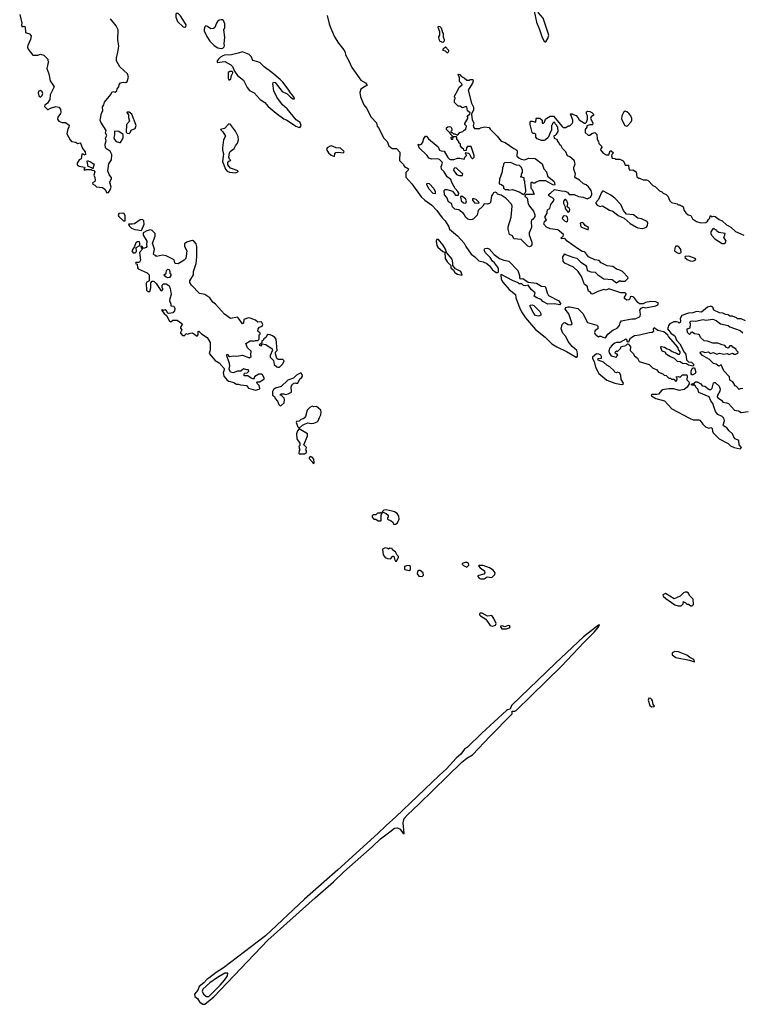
# Model space of a CAD drawing. Extents: x 2604950 to 2749250, y 940531 to 1028284.
# Tile 1 of 220: x 2606233 to 2614628, y 972062 to 983525. Entities that reach past the tile are written whole.
import ezdxf

# ---------------------------------------------------------------- set-up
doc = ezdxf.new("R2010")
doc.units = 0

msp = doc.modelspace()

# ---------------------------------------------------------------- linework, layer by layer
at = {"layer": '0CON05XD'}
for points in [[(2612345, 983267), (2612355, 983269), (2612377, 983305), (2612387, 983345), (2612321, 983541), (2612267, 983606), (2612247, 983675), (2612231, 983705), (2612195, 983736), (2612170, 983745), (2612156, 983744), (2612150, 983735), (2612153, 983725), (2612218, 983625), (2612246, 983495), (2612282, 983412), (2612308, 983328), (2612335, 983273), (2612345, 983267)], [(2606233, 983585), (2606258, 983485), (2606254, 983464), (2606263, 983443), (2606285, 983450), (2606295, 983440), (2606302, 983375), (2606345, 983362), (2606366, 983336), (2606359, 983295), (2606326, 983225), (2606324, 983205), (2606332, 983182), (2606385, 983113), (2606445, 983112), (2606475, 983122), (2606515, 983112), (2606560, 983065), (2606560, 983045), (2606570, 983035), (2606563, 983027), (2606550, 982955), (2606573, 982895), (2606588, 982815), (2606632, 982745), (2606588, 982652), (2606583, 982597), (2606555, 982553), (2606525, 982528), (2606523, 982513), (2606555, 982478), (2606565, 982478), (2606590, 982495), (2606655, 982514), (2606687, 982505), (2606706, 982485), (2606712, 982448), (2606708, 982432), (2606678, 982392), (2606674, 982365), (2606687, 982345), (2606725, 982327), (2606765, 982330), (2606807, 982297), (2606803, 982275), (2606791, 982255), (2606780, 982195), (2606818, 982125), (2606835, 982108), (2606885, 982098), (2606905, 982082), (2606935, 982090), (2606945, 982080), (2606964, 982024), (2606996, 981986), (2607000, 981955), (2606995, 981948), (2606965, 981962), (2606955, 981960), (2606948, 981905), (2606925, 981892), (2606900, 981855), (2606903, 981835), (2606925, 981818), (2606988, 981808), (2606990, 981795), (2606980, 981785), (2606985, 981772), (2607005, 981780), (2607065, 981780), (2607073, 981773), (2607095, 981770), (2607108, 981755), (2607094, 981715), (2607108, 981688), (2607112, 981655), (2607108, 981642), (2607080, 981625), (2607082, 981612), (2607108, 981598), (2607125, 981580), (2607195, 981572), (2607225, 981552), (2607245, 981508)], [(2607245, 981508), (2607265, 981513), (2607286, 981545), (2607296, 981575), (2607280, 981635), (2607302, 981675), (2607302, 981685), (2607275, 981722), (2607258, 981765), (2607271, 981845), (2607299, 981895), (2607304, 981954), (2607284, 981994), (2607245, 982017), (2607231, 982035), (2607228, 982075), (2607238, 982115), (2607232, 982145), (2607248, 982175), (2607232, 982205), (2607238, 982235), (2607175, 982332), (2607168, 982355), (2607184, 982435), (2607199, 982465), (2607195, 982510), (2607212, 982535), (2607218, 982565), (2607293, 982655), (2607305, 982683), (2607325, 982689), (2607345, 982682), (2607362, 982695), (2607365, 982720), (2607387, 982745), (2607389, 982765), (2607405, 982789), (2607435, 982798), (2607466, 982794), (2607482, 982805), (2607500, 982855), (2607486, 982895), (2607396, 982976), (2607359, 983045), (2607359, 983081), (2607376, 983145), (2607386, 983215), (2607376, 983295), (2607378, 983405), (2607355, 983453), (2607288, 983535)], [(2608145, 983437), (2608165, 983443), (2608170, 983465), (2608105, 983569), (2608075, 983596), (2608055, 983598), (2608049, 983585), (2608050, 983555), (2608068, 983505), (2608135, 983440), (2608145, 983437)], [(2608575, 983188), (2608595, 983194), (2608611, 983209), (2608616, 983224), (2608612, 983245), (2608620, 983320), (2608608, 983405), (2608618, 983435), (2608620, 983475), (2608602, 983515), (2608595, 983522), (2608575, 983523), (2608555, 983519), (2608535, 983503), (2608522, 983485), (2608504, 983436), (2608488, 983422), (2608455, 983417), (2608417, 983447), (2608398, 983452), (2608385, 983442), (2608379, 983415), (2608380, 983395), (2608408, 983328), (2608444, 983275), (2608497, 983225), (2608537, 983197), (2608575, 983188)], [(2609811, 983575), (2609832, 983475), (2609848, 983435), (2609897, 983327), (2609943, 983253), (2610002, 983175), (2610018, 983145), (2610022, 983115), (2610059, 983055), (2610098, 982968), (2610202, 982822), (2610255, 982788), (2610270, 982765), (2610270, 982755), (2610255, 982753), (2610203, 982716), (2610191, 982679), (2610198, 982625), (2610238, 982535), (2610269, 982495), (2610320, 982390), (2610384, 982324), (2610390, 982285), (2610407, 982267), (2610471, 982145), (2610508, 982105), (2610528, 982058), (2610565, 982026), (2610615, 982027), (2610654, 981984), (2610656, 981944), (2610650, 981925), (2610653, 981885), (2610695, 981842), (2610708, 981815), (2610755, 981790), (2610753, 981775), (2610724, 981745), (2610725, 981692), (2610795, 981616), (2610904, 981464), (2610945, 981424), (2611027, 981366), (2611086, 981305), (2611148, 981218), (2611182, 981182), (2611224, 981115), (2611233, 981085), (2611325, 981008), (2611405, 980924), (2611423, 980885), (2611486, 980795), (2611528, 980765), (2611575, 980718), (2611626, 980706), (2611667, 980687), (2611700, 980660), (2611732, 980612), (2611775, 980583), (2611795, 980582), (2611802, 980588), (2611802, 980632), (2611757, 980695), (2611733, 980715), (2611706, 980755), (2611650, 980815), (2611638, 980845), (2611645, 980860), (2611673, 980867), (2611695, 980857), (2611751, 980791), (2611816, 980746), (2611865, 980726), (2611925, 980714), (2612029, 980605), (2612046, 980546), (2612048, 980518), (2612055, 980510), (2612085, 980512), (2612148, 980468), (2612245, 980456), (2612302, 980422), (2612345, 980418), (2612355, 980400), (2612368, 980345), (2612386, 980316), (2612505, 980253), (2612527, 980215), (2612516, 980204), (2612455, 980216), (2612377, 980213), (2612320, 980245), (2612298, 980268), (2612250, 980285)], [(2611155, 983260), (2611125, 983270), (2611113, 983293), (2611110, 983325), (2611120, 983345), (2611122, 983385), (2611102, 983435), (2611105, 983450), (2611120, 983445), (2611135, 983430), (2611150, 983375), (2611160, 983365), (2611158, 983325), (2611170, 983295), (2611170, 983275), (2611155, 983260)], [(2611215, 983140), (2611205, 983140), (2611187, 983157), (2611160, 983165), (2611160, 983185), (2611185, 983210), (2611222, 983172), (2611222, 983155), (2611215, 983140)], [(2609485, 982269), (2609495, 982272), (2609506, 982295), (2609497, 982327), (2609450, 982360), (2609346, 982486), (2609291, 982535), (2609224, 982624), (2609188, 982695), (2609177, 982783), (2609184, 982796), (2609205, 982793), (2609285, 982690), (2609345, 982662), (2609385, 982622), (2609415, 982602), (2609428, 982602), (2609422, 982625), (2609382, 982672), (2609358, 982715), (2609296, 982796), (2609265, 982829), (2609165, 982912), (2609076, 982975), (2609031, 983021), (2609005, 983034), (2608945, 983050), (2608926, 983095), (2608901, 983121), (2608825, 983150), (2608775, 983136), (2608695, 983114), (2608615, 983112), (2608595, 983106), (2608570, 983090), (2608546, 983065), (2608532, 983045), (2608531, 983025), (2608618, 983038), (2608690, 983000), (2608710, 982980), (2608730, 982925), (2608765, 982877), (2608835, 982822), (2608881, 982735), (2608905, 982702), (2608962, 982672), (2609030, 982595), (2609085, 982560), (2609124, 982515), (2609216, 982435), (2609305, 982371), (2609335, 982358), (2609445, 982284), (2609485, 982269)], [(2608675, 982823), (2608689, 982835), (2608696, 982874), (2608712, 982905), (2608712, 982915), (2608702, 982922), (2608678, 982922), (2608659, 982911), (2608659, 982839), (2608665, 982826), (2608675, 982823)], [(2612165, 980882), (2612145, 980888), (2612065, 980966), (2611980, 980975), (2611965, 981008), (2611933, 981025), (2611916, 981085), (2611916, 981115), (2611951, 981225), (2611962, 981355), (2611956, 981376), (2611892, 981445), (2611835, 981482), (2611792, 981492), (2611785, 981510), (2611765, 981518), (2611745, 981508), (2611738, 981492), (2611720, 981475), (2611710, 981395), (2611700, 981385), (2611675, 981378), (2611635, 981380), (2611622, 981355), (2611568, 981305), (2611555, 981250), (2611512, 981205), (2611495, 981197), (2611475, 981196), (2611445, 981204), (2611420, 981225), (2611408, 981255), (2611395, 981268), (2611340, 981310), (2611295, 981319), (2611267, 981345), (2611257, 981387), (2611222, 981405), (2611204, 981454), (2611176, 981485), (2611170, 981535), (2611183, 981547), (2611205, 981550), (2611268, 981528), (2611303, 981483), (2611338, 981482), (2611340, 981505), (2611332, 981525), (2611299, 981559), (2611261, 981631), (2611250, 981665), (2611207, 981697), (2611173, 981753), (2611140, 981785), (2611138, 981815), (2611150, 981855), (2611148, 981868), (2611118, 981898), (2611097, 981907), (2611027, 981903), (2610994, 981914), (2610972, 981945), (2610882, 982035), (2610870, 982075), (2610885, 982070), (2610906, 982074), (2610928, 982105), (2610930, 982135), (2610955, 982170), (2610965, 982168), (2610988, 982138), (2611103, 982043), (2611117, 982007), (2611137, 981997), (2611170, 981995), (2611215, 981920), (2611233, 981903), (2611245, 981898), (2611285, 981898), (2611325, 981912), (2611355, 981912), (2611405, 981900), (2611410, 981925), (2611430, 981945), (2611428, 981958), (2611420, 981965), (2611425, 981980), (2611455, 981970), (2611470, 981955), (2611480, 981925), (2611495, 981910), (2611505, 981910), (2611520, 981925), (2611522, 981945), (2611485, 982048), (2611443, 982047), (2611430, 982035), (2611428, 982002), (2611405, 982000), (2611400, 982015), (2611375, 982032), (2611360, 982055), (2611360, 982075), (2611342, 982092), (2611340, 982105), (2611320, 982135), (2611320, 982155), (2611315, 982160), (2611270, 982160), (2611268, 982132), (2611255, 982130), (2611253, 982157), (2611270, 982160), (2611270, 982165), (2611240, 982195), (2611238, 982208), (2611200, 982245), (2611200, 982265), (2611215, 982278), (2611235, 982282), (2611247, 982277), (2611260, 982255), (2611260, 982235), (2611250, 982225), (2611252, 982212), (2611265, 982210), (2611278, 982198), (2611295, 982198), (2611325, 982180), (2611355, 982210), (2611388, 982222), (2611405, 982240), (2611425, 982250), (2611430, 982285), (2611413, 982303), (2611412, 982315), (2611447, 982375), (2611446, 982396), (2611440, 982405), (2611470, 982425), (2611472, 982442), (2611442, 982465), (2611435, 982510), (2611415, 982512), (2611385, 982500), (2611355, 982520), (2611335, 982520), (2611292, 982562), (2611290, 982595), (2611298, 982602), (2611300, 982615), (2611292, 982622), (2611290, 982635), (2611328, 982695), (2611345, 982740), (2611380, 982765), (2611375, 982780), (2611350, 982805), (2611349, 982849), (2611335, 982890), (2611355, 982888), (2611374, 982864), (2611405, 982848), (2611435, 982820), (2611465, 982820), (2611475, 982830), (2611505, 982830), (2611510, 982815), (2611500, 982785), (2611452, 982705), (2611491, 982555), (2611512, 982505), (2611512, 982475), (2611488, 982425), (2611495, 982360), (2611518, 982325), (2611508, 982295), (2611512, 982275), (2611525, 982260), (2611535, 982258), (2611585, 982260), (2611593, 982267), (2611645, 982277), (2611695, 982270), (2611705, 982250), (2611788, 982168), (2611835, 982110), (2611880, 982095), (2611980, 982025), (2612016, 982006), (2612022, 981995), (2612018, 981938), (2612040, 981915), (2612065, 981900), (2612105, 981892), (2612157, 981913), (2612228, 981908), (2612313, 981845), (2612330, 981790), (2612360, 981755), (2612373, 981703), (2612448, 981645), (2612456, 981626), (2612458, 981605), (2612455, 981600), (2612435, 981602), (2612355, 981650), (2612275, 981650), (2612240, 981635), (2612225, 981620), (2612205, 981620), (2612198, 981628), (2612185, 981630), (2612180, 981625), (2612180, 981565), (2612195, 981550), (2612218, 981495), (2612205, 981488), (2612125, 981490), (2612110, 981475), (2612114, 981464), (2612125, 981460), (2612136, 981446), (2612150, 981380), (2612164, 981354), (2612210, 981295), (2612227, 981255), (2612227, 981235), (2612206, 981204), (2612189, 981191), (2612183, 981175), (2612188, 981105), (2612161, 981045), (2612161, 981021), (2612192, 980935), (2612190, 980905), (2612180, 980890), (2612165, 980882)], [(2606475, 982622), (2606496, 982644), (2606503, 982665), (2606496, 982686), (2606475, 982700), (2606457, 982693), (2606447, 982675), (2606455, 982638), (2606475, 982622)], [(2607505, 982200), (2607522, 982215), (2607531, 982239), (2607575, 982260), (2607589, 982295), (2607536, 982425), (2607505, 982448), (2607485, 982450), (2607480, 982445), (2607497, 982417), (2607498, 982385), (2607510, 982345), (2607474, 982305), (2607470, 982215), (2607483, 982203), (2607505, 982200)], [(2612250, 980285), (2612220, 980305), (2612228, 980345), (2612183, 980383), (2612150, 980435), (2612115, 980428), (2612095, 980430), (2612075, 980448), (2612045, 980450), (2612032, 980462), (2611965, 980487), (2611835, 980560), (2611830, 980555), (2611834, 980505), (2611855, 980469), (2611929, 980385), (2612000, 980325), (2612004, 980285), (2612046, 980175), (2612070, 980125), (2612116, 980055), (2612235, 979920), (2612345, 979829), (2612423, 979753), (2612481, 979715), (2612595, 979662), (2612705, 979598), (2612715, 979598), (2612724, 979606), (2612724, 979644), (2612714, 979675), (2612659, 979719), (2612615, 979777), (2612586, 979836), (2612552, 979875), (2612534, 979925), (2612542, 979978), (2612565, 979997), (2612575, 980000), (2612615, 979978), (2612645, 979972), (2612662, 979985), (2612620, 980100), (2612578, 980155), (2612586, 980174), (2612615, 980184), (2612635, 980184), (2612725, 980162), (2612786, 980105), (2612840, 980000), (2612947, 979967), (2612958, 979958), (2612958, 979925), (2612928, 979905), (2612920, 979885), (2612928, 979865), (2612965, 979832), (2612978, 979842), (2612995, 979842), (2613018, 979828), (2613048, 979822), (2613076, 979864), (2613100, 979885), (2613135, 979911), (2613182, 979935), (2613210, 979965), (2613217, 979995), (2613235, 980020), (2613355, 980044), (2613395, 980043), (2613442, 980065), (2613450, 980075), (2613457, 980095), (2613447, 980145), (2613462, 980168), (2613485, 980177), (2613515, 980169), (2613635, 980193), (2613658, 980205), (2613666, 980226), (2613635, 980240), (2613575, 980243), (2613515, 980231), (2613485, 980216), (2613445, 980218), (2613423, 980233), (2613377, 980295), (2613355, 980303), (2613335, 980300), (2613330, 980275), (2613318, 980262), (2613295, 980258), (2613268, 980278), (2613268, 980295), (2613290, 980325), (2613290, 980335), (2613277, 980347), (2613225, 980347), (2613085, 980393), (2613055, 980378), (2613028, 980382), (2612958, 980362), (2612895, 980330), (2612884, 980334), (2612870, 980355), (2612852, 980365), (2612833, 980423), (2612805, 980442), (2612769, 980535), (2612732, 980592), (2612674, 980644), (2612575, 980692), (2612557, 980715), (2612552, 980765), (2612575, 980800), (2612582, 980792), (2612668, 980762), (2612715, 980750), (2612762, 980702), (2612815, 980667), (2612827, 980647), (2612835, 980610), (2612845, 980600), (2612878, 980588), (2612926, 980586), (2612958, 980555), (2613028, 980508), (2613125, 980502), (2613175, 980462), (2613215, 980488), (2613225, 980480), (2613275, 980480), (2613308, 980512), (2613310, 980525), (2613245, 980594), (2613215, 980610), (2613175, 980620), (2613135, 980652), (2613068, 980658), (2612998, 980695), (2612975, 980720), (2612925, 980728), (2612852, 980765), (2612815, 980812), (2612802, 980822), (2612775, 980827), (2612733, 980853), (2612602, 980945), (2612575, 980978), (2612540, 980975), (2612530, 980985), (2612555, 981000), (2612558, 981025), (2612495, 981078), (2612405, 981091), (2612361, 981111), (2612330, 981145), (2612340, 981175), (2612360, 981195), (2612342, 981225), (2612369, 981271), (2612369, 981289), (2612375, 981310), (2612402, 981328), (2612414, 981375), (2612451, 981425), (2612444, 981444), (2612390, 981475), (2612388, 981492), (2612410, 981505), (2612455, 981550), (2612535, 981532), (2612575, 981530), (2612605, 981517), (2612625, 981490), (2612685, 981489), (2612735, 981466), (2612787, 981457), (2612835, 981440), (2612873, 981457), (2612891, 981485), (2612891, 981505), (2612882, 981535), (2612851, 981580), (2612822, 981602), (2612792, 981615), (2612747, 981657), (2612698, 981685), (2612692, 981695), (2612700, 981725), (2612679, 981785), (2612679, 981805), (2612694, 981845), (2612683, 981885), (2612635, 981928), (2612605, 981942), (2612588, 981988), (2612548, 982025), (2612532, 982055), (2612515, 982070), (2612507, 982097), (2612490, 982115), (2612488, 982128), (2612453, 982143), (2612452, 982178), (2612468, 982182), (2612478, 982192), (2612498, 982225), (2612492, 982272), (2612480, 982285), (2612480, 982295), (2612462, 982312), (2612458, 982328), (2612445, 982330), (2612430, 982315), (2612428, 982302), (2612420, 982295), (2612420, 982235), (2612412, 982228), (2612380, 982155), (2612350, 982125), (2612335, 982118), (2612305, 982118), (2612255, 982138), (2612238, 982158), (2612237, 982187), (2612225, 982200), (2612205, 982200), (2612193, 982213), (2612172, 982305), (2612172, 982335), (2612178, 982342), (2612195, 982342), (2612238, 982332), (2612240, 982375), (2612245, 982380), (2612285, 982380), (2612310, 982355), (2612312, 982322), (2612325, 982320), (2612338, 982332), (2612350, 982365), (2612365, 982380), (2612405, 982400), (2612442, 982402), (2612542, 982282), (2612555, 982270), (2612585, 982270), (2612615, 982290), (2612635, 982290), (2612660, 982315), (2612667, 982333), (2612667, 982357), (2612642, 982428), (2612665, 982430), (2612672, 982422), (2612705, 982410), (2612728, 982388), (2612741, 982361), (2612805, 982320), (2612815, 982320), (2612827, 982333), (2612838, 982365), (2612838, 982405), (2612828, 982428), (2612828, 982452), (2612838, 982462), (2612865, 982458), (2612890, 982445), (2612908, 982425), (2612908, 982415), (2612880, 982395), (2612872, 982375), (2612902, 982325), (2612895, 982300), (2612865, 982300), (2612832, 982288), (2612830, 982275), (2612810, 982245), (2612812, 982212), (2612845, 982180), (2612865, 982182), (2612888, 982202), (2612925, 982210), (2612947, 982187), (2612950, 982135), (2612968, 982105), (2612970, 982085), (2613008, 982045), (2612992, 982025), (2612988, 982008), (2613021, 981971), (2613055, 981950), (2613085, 981950), (2613102, 981998), (2613115, 982000), (2613140, 981975), (2613123, 981957), (2613118, 981942), (2613124, 981914), (2613155, 981910), (2613165, 981900), (2613215, 981900), (2613253, 981883), (2613270, 981855), (2613275, 981830), (2613315, 981830), (2613318, 981788), (2613330, 981775), (2613367, 981777), (2613405, 981752), (2613412, 981695), (2613435, 981682), (2613445, 981682), (2613485, 981660), (2613525, 981662), (2613545, 981652), (2613600, 981595), (2613629, 981579), (2613675, 981532), (2613705, 981522), (2613720, 981505), (2613755, 981490), (2613775, 981470), (2613798, 981415), (2613815, 981398), (2613882, 981382), (2613895, 981370), (2613915, 981370), (2613922, 981362), (2613938, 981358), (2613950, 981345), (2613962, 981305), (2613982, 981275), (2614010, 981255), (2614040, 981245), (2614062, 981205), (2614105, 981176), (2614159, 981159), (2614215, 981164), (2614235, 981178), (2614245, 981200), (2614260, 981215), (2614265, 981240), (2614275, 981240), (2614285, 981230), (2614303, 981237), (2614325, 981233), (2614370, 981200), (2614405, 981184), (2614456, 981136), (2614505, 981108), (2614560, 981060), (2614658, 981015)], [(2613295, 982286), (2613305, 982291), (2613346, 982335), (2613355, 982355), (2613353, 982375), (2613343, 982405), (2613325, 982430), (2613295, 982454), (2613275, 982461), (2613256, 982445), (2613238, 982405), (2613234, 982365), (2613274, 982294), (2613295, 982286)], [(2608745, 981743), (2608770, 981755), (2608776, 981766), (2608685, 981797), (2608653, 981835), (2608653, 981863), (2608665, 981878), (2608688, 981885), (2608672, 981902), (2608666, 981925), (2608674, 981976), (2608680, 981990), (2608728, 982025), (2608742, 982058), (2608765, 982089), (2608777, 982125), (2608774, 982165), (2608745, 982226), (2608685, 982303), (2608665, 982313), (2608615, 982259), (2608570, 982245), (2608598, 982218), (2608629, 982169), (2608604, 982125), (2608591, 982035), (2608591, 982005), (2608602, 981965), (2608592, 981875), (2608629, 981785), (2608645, 981761), (2608675, 981749), (2608745, 981743)], [(2607395, 982094), (2607405, 982097), (2607426, 982125), (2607436, 982155), (2607437, 982187), (2607385, 982222), (2607335, 982228), (2607337, 982185), (2607327, 982155), (2607330, 982135), (2607356, 982106), (2607395, 982094)], [(2609895, 981932), (2609899, 981965), (2609910, 981980), (2609944, 981984), (2609995, 981976), (2610006, 981985), (2610005, 981996), (2609965, 982029), (2609915, 982033), (2609860, 982055), (2609845, 982054), (2609808, 982035), (2609804, 982015), (2609825, 981976), (2609855, 981948), (2609895, 981932)], [(2607085, 981790), (2607072, 981802), (2607030, 981815), (2607018, 981875), (2607023, 981887), (2607066, 981866), (2607085, 981850), (2607098, 981848), (2607085, 981790)], [(2611385, 981710), (2611390, 981735), (2611375, 981740), (2611316, 981796), (2611295, 981800), (2611282, 981788), (2611280, 981775), (2611314, 981724), (2611345, 981710), (2611385, 981710)], [(2612095, 981490), (2612108, 981502), (2612120, 981525), (2612120, 981545), (2612108, 981625), (2612110, 981645), (2612103, 981653), (2612100, 981685), (2612060, 981695), (2612070, 981705), (2612070, 981725), (2612082, 981745), (2612082, 981772), (2612070, 981805), (2612047, 981827), (2612013, 981833), (2611942, 981862), (2611873, 981857), (2611860, 981845), (2611857, 981813), (2611850, 981805), (2611847, 981753), (2611813, 981667), (2611810, 981615), (2611840, 981605), (2611860, 981585), (2611860, 981565), (2611885, 981550), (2611917, 981547), (2611925, 981540), (2611967, 981547), (2612042, 981522), (2612095, 981490)], [(2611065, 981498), (2611045, 981502), (2610993, 981555), (2610968, 981605), (2610975, 981623), (2610998, 981618), (2611049, 981559), (2611068, 981525), (2611065, 981498)], [(2611425, 981390), (2611430, 981415), (2611419, 981439), (2611375, 981470), (2611362, 981468), (2611370, 981415), (2611395, 981392), (2611425, 981390)], [(2613475, 981096), (2613505, 981101), (2613528, 981115), (2613538, 981132), (2613541, 981155), (2613534, 981175), (2613467, 981207), (2613425, 981214), (2613375, 981252), (2613292, 981262), (2613257, 981305), (2613226, 981375), (2613157, 981446), (2613112, 981482), (2613025, 981530), (2613012, 981528), (2613000, 981515), (2612967, 981433), (2612937, 981395), (2612937, 981385), (2612952, 981365), (2612985, 981352), (2613015, 981358), (2613095, 981309), (2613133, 981295), (2613197, 981247), (2613265, 981214), (2613334, 981154), (2613409, 981109), (2613425, 981101), (2613475, 981096)], [(2611575, 981390), (2611578, 981398), (2611545, 981430), (2611515, 981440), (2611502, 981438), (2611500, 981425), (2611523, 981393), (2611575, 981390)], [(2612615, 981280), (2612630, 981295), (2612632, 981315), (2612625, 981330), (2612602, 981345), (2612608, 981385), (2612597, 981417), (2612585, 981430), (2612575, 981430), (2612558, 981412), (2612560, 981385), (2612577, 981347), (2612578, 981325), (2612615, 981280)], [(2607455, 981182), (2607460, 981185), (2607458, 981242), (2607447, 981267), (2607434, 981274), (2607385, 981270), (2607380, 981245), (2607388, 981235), (2607440, 981185), (2607455, 981182)], [(2612595, 981172), (2612605, 981180), (2612610, 981195), (2612607, 981227), (2612595, 981238), (2612575, 981242), (2612555, 981238), (2612542, 981212), (2612570, 981185), (2612595, 981172)], [(2607645, 981070), (2607655, 981080), (2607680, 981145), (2607676, 981185), (2607660, 981200), (2607635, 981194), (2607570, 981150), (2607543, 981143), (2607500, 981145), (2607508, 981125), (2607535, 981098), (2607571, 981081), (2607605, 981080), (2607645, 981070)], [(2612845, 981080), (2612850, 981105), (2612810, 981130), (2612792, 981155), (2612775, 981163), (2612755, 981158), (2612762, 981115), (2612845, 981080)], [(2608975, 979212), (2609017, 979223), (2609027, 979233), (2609017, 979267), (2609000, 979285), (2608992, 979305), (2608995, 979310), (2609025, 979308), (2609076, 979344), (2609076, 979356), (2609059, 979389), (2609045, 979398), (2609015, 979400), (2608967, 979373), (2608958, 979355), (2608960, 979345), (2608947, 979343), (2608925, 979350), (2608887, 979377), (2608845, 979380), (2608844, 979396), (2608850, 979410), (2608880, 979415), (2608900, 979435), (2608895, 979450), (2608875, 979448), (2608835, 979459), (2608806, 979434), (2608765, 979434), (2608715, 979414), (2608685, 979423), (2608670, 979455), (2608677, 979495), (2608673, 979523), (2608640, 979625), (2608655, 979630), (2608662, 979612), (2608675, 979602), (2608715, 979610), (2608755, 979606), (2608825, 979618), (2608905, 979588), (2608927, 979603), (2608922, 979625), (2608927, 979667), (2608882, 979705), (2608862, 979755), (2608914, 979786), (2608945, 979788), (2608955, 979782), (2608975, 979790), (2609005, 979790), (2609020, 979805), (2609020, 979855), (2609030, 979865), (2609030, 979875), (2609005, 979900), (2609007, 979925), (2609024, 979946), (2609055, 979957), (2609061, 979975), (2609045, 980008), (2609005, 980002), (2608976, 980025), (2608915, 980051), (2608895, 980053), (2608842, 980035), (2608835, 979992), (2608825, 979983), (2608776, 980055), (2608765, 980061), (2608685, 980048), (2608615, 980096), (2608509, 980215), (2608478, 980238), (2608445, 980286), (2608385, 980324), (2608325, 980336), (2608230, 980435), (2608214, 980465), (2608211, 980485), (2608254, 980555), (2608256, 980595), (2608285, 980685), (2608293, 980763), (2608294, 980885), (2608286, 980916), (2608264, 980944), (2608245, 980953), (2608225, 980951), (2608176, 980934), (2608152, 980915), (2608149, 980885), (2608177, 980835), (2608166, 980745), (2608147, 980725), (2608097, 980695), (2608075, 980683), (2608046, 980686), (2608038, 980695), (2608029, 980729), (2607936, 980776), (2607895, 980782), (2607825, 980770), (2607818, 980778), (2607802, 980782), (2607790, 980795), (2607803, 980855), (2607777, 980925), (2607808, 981005), (2607807, 981035), (2607775, 981071), (2607755, 981078), (2607712, 981065), (2607668, 981042), (2607668, 981015), (2607710, 980945), (2607708, 980905), (2607712, 980885), (2607705, 980872), (2607672, 980862), (2607656, 980886), (2607642, 980888), (2607645, 980870), (2607660, 980855), (2607627, 980813), (2607637, 980725), (2607625, 980702), (2607615, 980698), (2607585, 980700), (2607580, 980685), (2607598, 980678), (2607603, 980635), (2607612, 980625), (2607717, 980577), (2607740, 980555), (2607740, 980485), (2607712, 980468), (2607704, 980455), (2607709, 980375), (2607725, 980359), (2607748, 980362), (2607757, 980403), (2607758, 980462), (2607775, 980480), (2607785, 980482), (2607798, 980478), (2607822, 980455), (2607873, 980373), (2607885, 980370), (2607897, 980383), (2607897, 980397), (2607890, 980405), (2607890, 980435), (2607905, 980448), (2607935, 980448), (2607955, 980440), (2607970, 980425), (2607982, 980395), (2607996, 980325), (2607978, 980275), (2607977, 980255), (2607990, 980215), (2607990, 980195), (2608025, 980188), (2608031, 980181), (2608036, 980164), (2608034, 980135), (2608015, 980111), (2607966, 980104), (2607955, 980108), (2607942, 980135), (2607925, 980148), (2607905, 980140), (2607895, 980148), (2607882, 980145), (2607912, 980105), (2607941, 980081), (2607974, 980015), (2607993, 980007), (2608015, 980026), (2608066, 980026), (2608119, 979989), (2608122, 979975), (2608103, 979947), (2608102, 979935), (2608120, 979915), (2608102, 979885), (2608102, 979875), (2608125, 979850), (2608155, 979850), (2608165, 979870), (2608185, 979862), (2608215, 979877), (2608245, 979878), (2608298, 979842), (2608310, 979855), (2608310, 979895), (2608315, 979900), (2608347, 979867), (2608412, 979825), (2608450, 979765), (2608450, 979675), (2608443, 979667), (2608438, 979638), (2608505, 979558), (2608555, 979530), (2608612, 979465), (2608613, 979447), (2608601, 979415), (2608609, 979375), (2608645, 979329), (2608664, 979315), (2608723, 979303), (2608755, 979280), (2608775, 979282), (2608800, 979275), (2608870, 979265), (2608895, 979237), (2608975, 979212)], [(2614435, 980920), (2614452, 980945), (2614423, 980995), (2614438, 981015), (2614440, 981035), (2614365, 981048), (2614340, 981065), (2614335, 981080), (2614322, 981082), (2614315, 981090), (2614295, 981090), (2614272, 981055), (2614273, 981035), (2614282, 981015), (2614322, 980975), (2614405, 980920), (2614435, 980920)], [(2607575, 980810), (2607593, 980827), (2607588, 980872), (2607630, 980895), (2607632, 980925), (2607625, 980937), (2607605, 980940), (2607585, 980928), (2607567, 980883), (2607538, 980835), (2607552, 980812), (2607575, 980810)], [(2611375, 980550), (2611380, 980555), (2611365, 980592), (2611304, 980624), (2611270, 980665), (2611273, 980695), (2611266, 980736), (2611200, 980815), (2611187, 980855), (2611156, 980905), (2611107, 980965), (2611082, 980965), (2611077, 980945), (2611086, 980895), (2611096, 980875), (2611155, 980827), (2611180, 980820), (2611182, 980745), (2611206, 980706), (2611250, 980665), (2611250, 980635), (2611278, 980608), (2611295, 980580), (2611327, 980563), (2611375, 980550)], [(2613905, 980803), (2613928, 980815), (2613925, 980850), (2613906, 980876), (2613885, 980890), (2613865, 980890), (2613853, 980867), (2613850, 980835), (2613885, 980810), (2613905, 980803)], [(2614065, 980714), (2614092, 980725), (2614098, 980735), (2614090, 980745), (2614017, 980773), (2613973, 980767), (2613972, 980755), (2613998, 980735), (2614035, 980719), (2614065, 980714)], [(2607955, 980520), (2607935, 980527), (2607912, 980545), (2607914, 980556), (2607936, 980574), (2607942, 980605), (2607955, 980620), (2607970, 980615), (2607980, 980595), (2607980, 980575), (2607990, 980565), (2607990, 980545), (2607975, 980522), (2607955, 980520)], [(2612265, 980074), (2612235, 980082), (2612214, 980105), (2612168, 980195), (2612175, 980202), (2612195, 980206), (2612215, 980196), (2612286, 980126), (2612296, 980105), (2612297, 980085), (2612285, 980077), (2612265, 980074)], [(2614675, 980018), (2614625, 980042), (2614585, 980043), (2614574, 980054), (2614525, 980073), (2614495, 980072), (2614475, 980088), (2614444, 980094), (2614415, 980110), (2614375, 980112), (2614310, 980145), (2614295, 980180), (2614275, 980188), (2614235, 980180), (2614165, 980120), (2614105, 980128), (2614065, 980114), (2614015, 980107), (2613935, 980080), (2613917, 980045), (2613922, 980015), (2613915, 979998), (2613905, 979992), (2613894, 980004), (2613875, 980009), (2613845, 980009), (2613795, 979983), (2613781, 979965), (2613779, 979945), (2613768, 979925), (2613811, 979871), (2613853, 979843), (2613874, 979794), (2613911, 979751), (2613963, 979653), (2613982, 979632), (2613990, 979565), (2614015, 979542), (2614049, 979539), (2614080, 979505), (2614065, 979490), (2614015, 979502), (2613989, 979519), (2613945, 979524), (2613915, 979540), (2613885, 979546), (2613851, 979581), (2613795, 979603), (2613757, 979627), (2613743, 979653), (2613708, 979665), (2613690, 979705), (2613690, 979715), (2613705, 979720), (2613735, 979714), (2613765, 979693), (2613792, 979685), (2613822, 979662), (2613875, 979643), (2613895, 979630), (2613908, 979632), (2613918, 979645), (2613917, 979657), (2613898, 979685), (2613892, 979705), (2613868, 979738), (2613780, 979835), (2613772, 979852), (2613725, 979890), (2613658, 979908), (2613615, 979939), (2613604, 979926), (2613606, 979895), (2613592, 979885), (2613555, 979881), (2613445, 979854), (2613386, 979844), (2613341, 979819), (2613331, 979809), (2613315, 979772), (2613305, 979770), (2613297, 979797), (2613285, 979807), (2613215, 979768), (2613177, 979767), (2613155, 979758), (2613124, 979736), (2613100, 979705), (2613088, 979665), (2613090, 979645), (2613115, 979612), (2613172, 979598), (2613185, 979610), (2613190, 979625), (2613162, 979642), (2613165, 979660), (2613175, 979670), (2613188, 979662), (2613218, 979692), (2613235, 979720), (2613285, 979732), (2613305, 979750), (2613315, 979748), (2613340, 979715), (2613334, 979674), (2613369, 979639), (2613385, 979612), (2613422, 979585), (2613440, 979545), (2613555, 979510), (2613595, 979472), (2613645, 979450), (2613665, 979422), (2613715, 979402), (2613730, 979385), (2613755, 979382), (2613783, 979353), (2613805, 979350), (2613815, 979340), (2613845, 979340), (2613865, 979312), (2613877, 979323), (2613880, 979345), (2613872, 979368), (2613895, 979370), (2613915, 979362), (2613945, 979390), (2613995, 979390), (2614000, 979375), (2613993, 979333), (2614018, 979308), (2614023, 979295), (2614023, 979285), (2613997, 979245), (2613965, 979219), (2613905, 979209), (2613845, 979226), (2613815, 979228), (2613785, 979229), (2613706, 979214), (2613664, 979166), (2613645, 979160), (2613588, 979162), (2613580, 979155), (2613582, 979145), (2613635, 979114), (2613735, 979087), (2613820, 978995), (2614026, 978886), (2614067, 978867), (2614135, 978868), (2614145, 978862), (2614180, 978815), (2614213, 978785), (2614252, 978768), (2614272, 978778), (2614280, 978775), (2614290, 978765), (2614292, 978735), (2614302, 978715), (2614372, 978645), (2614475, 978590), (2614504, 978564), (2614544, 978544), (2614615, 978530)], [(2614645, 979230), (2614613, 979227), (2614605, 979220), (2614573, 979253), (2614555, 979262), (2614528, 979308), (2614495, 979328), (2614489, 979369), (2614425, 979438), (2614395, 979508), (2614365, 979492), (2614336, 979516), (2614305, 979522), (2614258, 979568), (2614176, 979616), (2614150, 979645), (2614152, 979658), (2614175, 979663), (2614205, 979650), (2614245, 979660), (2614265, 979640), (2614305, 979652), (2614345, 979630), (2614375, 979642), (2614425, 979630), (2614465, 979638), (2614485, 979628), (2614525, 979642), (2614545, 979632), (2614565, 979632), (2614586, 979644), (2614590, 979655), (2614572, 979672), (2614568, 979688), (2614531, 979711), (2614518, 979728), (2614495, 979728), (2614475, 979702), (2614455, 979710), (2614435, 979732), (2614405, 979738), (2614355, 979760), (2614295, 979761), (2614235, 979782), (2614195, 979788), (2614154, 979824), (2614142, 979855), (2614135, 979860), (2614085, 979868), (2614055, 979888), (2614040, 979885), (2614038, 979872), (2614025, 979860), (2614003, 979883), (2614000, 979925), (2614032, 979938), (2614038, 979985), (2614030, 980005), (2614040, 980015), (2614065, 980020), (2614095, 980017), (2614185, 980036), (2614215, 980028), (2614295, 980040), (2614334, 980024), (2614385, 979986), (2614475, 979963), (2614495, 979950), (2614616, 979906), (2614645, 979880)], [(2609235, 979478), (2609255, 979480), (2609295, 979520), (2609310, 979555), (2609295, 979568), (2609238, 979568), (2609225, 979580), (2609210, 979635), (2609210, 979655), (2609228, 979675), (2609217, 979805), (2609202, 979825), (2609175, 979843), (2609145, 979858), (2609115, 979860), (2609096, 979824), (2609075, 979810), (2609065, 979790), (2609050, 979785), (2609048, 979762), (2609020, 979735), (2609045, 979730), (2609055, 979750), (2609095, 979742), (2609170, 979695), (2609172, 979678), (2609148, 979615), (2609148, 979598), (2609187, 979557), (2609195, 979512), (2609225, 979482), (2609235, 979478)], [(2613235, 979277), (2613255, 979280), (2613257, 979295), (2613232, 979335), (2613228, 979385), (2613210, 979415), (2613185, 979420), (2613175, 979412), (2613155, 979422), (2613148, 979438), (2613100, 979485), (2613065, 979502), (2613025, 979538), (2612961, 979561), (2612958, 979575), (2612965, 979582), (2613000, 979585), (2613002, 979605), (2612995, 979618), (2612972, 979632), (2612944, 979636), (2612895, 979598), (2612895, 979580), (2612916, 979546), (2612930, 979480), (2612970, 979405), (2613065, 979330), (2613155, 979294), (2613235, 979277)], [(2609265, 979028), (2609275, 979032), (2609308, 979065), (2609312, 979105), (2609308, 979118), (2609278, 979148), (2609262, 979152), (2609262, 979158), (2609275, 979170), (2609305, 979170), (2609325, 979160), (2609355, 979168), (2609395, 979190), (2609393, 979253), (2609405, 979280), (2609435, 979298), (2609445, 979292), (2609470, 979295), (2609490, 979345), (2609510, 979355), (2609522, 979375), (2609520, 979395), (2609508, 979408), (2609495, 979410), (2609455, 979386), (2609418, 979352), (2609353, 979327), (2609275, 979253), (2609210, 979235), (2609185, 979220), (2609172, 979195), (2609173, 979153), (2609197, 979137), (2609204, 979114), (2609232, 979085), (2609248, 979045), (2609265, 979028)], [(2614065, 979390), (2614052, 979392), (2614043, 979403), (2614044, 979435), (2614057, 979463), (2614068, 979472), (2614082, 979472), (2614099, 979421), (2614093, 979407), (2614065, 979390)], [(2614615, 978530), (2614630, 978545), (2614602, 978575), (2614598, 978625), (2614557, 978647), (2614543, 978665), (2614527, 978705), (2614488, 978738), (2614460, 978775), (2614422, 978795), (2614418, 978805), (2614433, 978855), (2614423, 978885), (2614405, 978907), (2614355, 978927), (2614327, 978965), (2614298, 979055), (2614275, 979087), (2614256, 979136), (2614133, 979183), (2614124, 979224), (2614098, 979245), (2614090, 979265), (2614085, 979270), (2614055, 979270), (2614048, 979275), (2614048, 979282), (2614065, 979288), (2614075, 979280), (2614092, 979308), (2614115, 979310), (2614158, 979285), (2614173, 979263), (2614205, 979257), (2614255, 979218), (2614275, 979218), (2614290, 979235), (2614304, 979296), (2614315, 979302), (2614325, 979300), (2614369, 979259), (2614384, 979225), (2614380, 979200), (2614351, 979155), (2614348, 979135), (2614355, 979122), (2614398, 979095), (2614414, 979074), (2614456, 979066), (2614480, 979055), (2614549, 978979), (2614595, 978972), (2614625, 978953), (2614706, 978964)], [(2609485, 978770), (2609524, 978806), (2609545, 978818), (2609585, 978830), (2609625, 978822), (2609655, 978828), (2609695, 978843), (2609706, 978855), (2609719, 978895), (2609736, 978926), (2609741, 978955), (2609735, 978978), (2609685, 979020), (2609655, 979018), (2609635, 979027), (2609608, 979012), (2609579, 978981), (2609557, 978905), (2609543, 978887), (2609532, 978878), (2609505, 978872), (2609485, 978850), (2609452, 978848), (2609448, 978835), (2609470, 978785), (2609485, 978770)], [(2609545, 978470), (2609570, 978485), (2609570, 978505), (2609562, 978512), (2609568, 978545), (2609540, 978575), (2609580, 978675), (2609580, 978705), (2609485, 978760), (2609465, 978740), (2609453, 978705), (2609458, 978645), (2609492, 978595), (2609492, 978568), (2609482, 978555), (2609490, 978515), (2609483, 978507), (2609480, 978475), (2609485, 978470), (2609545, 978470)], [(2609655, 978360), (2609660, 978365), (2609655, 978410), (2609635, 978432), (2609612, 978438), (2609600, 978425), (2609600, 978415), (2609640, 978375), (2609640, 978365), (2609655, 978360)], [(2610435, 977690), (2610440, 977695), (2610440, 977755), (2610450, 977775), (2610438, 977788), (2610425, 977780), (2610395, 977780), (2610378, 977762), (2610345, 977760), (2610332, 977748), (2610332, 977732), (2610352, 977712), (2610375, 977710), (2610405, 977690), (2610435, 977690)], [(2610585, 977650), (2610605, 977652), (2610625, 977662), (2610647, 977705), (2610644, 977745), (2610624, 977775), (2610595, 977794), (2610565, 977804), (2610495, 977820), (2610470, 977815), (2610450, 977795), (2610495, 977778), (2610520, 977755), (2610520, 977735), (2610510, 977725), (2610512, 977712), (2610555, 977692), (2610572, 977675), (2610585, 977650)], [(2610615, 977220), (2610640, 977265), (2610640, 977275), (2610623, 977293), (2610605, 977330), (2610585, 977340), (2610570, 977355), (2610565, 977370), (2610538, 977372), (2610525, 977360), (2610515, 977370), (2610485, 977378), (2610455, 977360), (2610460, 977295), (2610485, 977262), (2610511, 977251), (2610545, 977248), (2610572, 977278), (2610585, 977280), (2610593, 977243), (2610605, 977220), (2610615, 977220)], [(2611435, 977153), (2611457, 977175), (2611456, 977196), (2611440, 977205), (2611416, 977206), (2611382, 977195), (2611380, 977185), (2611395, 977170), (2611435, 977153)], [(2610765, 977112), (2610780, 977125), (2610778, 977158), (2610767, 977167), (2610745, 977170), (2610711, 977159), (2610708, 977135), (2610712, 977125), (2610765, 977112)], [(2610915, 977042), (2610932, 977058), (2610926, 977086), (2610892, 977112), (2610878, 977112), (2610861, 977099), (2610858, 977075), (2610877, 977047), (2610915, 977042)], [(2611635, 977014), (2611671, 977039), (2611725, 977032), (2611735, 977038), (2611762, 977065), (2611763, 977085), (2611740, 977115), (2611698, 977145), (2611625, 977170), (2611575, 977170), (2611570, 977165), (2611588, 977145), (2611639, 977109), (2611643, 977087), (2611632, 977068), (2611574, 977056), (2611560, 977045), (2611578, 977025), (2611595, 977017), (2611635, 977014)], [(2614055, 976700), (2614070, 976715), (2614067, 976777), (2614025, 976820), (2614015, 976850), (2613995, 976862), (2613975, 976862), (2613955, 976852), (2613915, 976812), (2613848, 976782), (2613745, 976844), (2613715, 976830), (2613719, 976815), (2613751, 976785), (2613855, 976714), (2613895, 976702), (2613927, 976703), (2613950, 976725), (2613955, 976750), (2613962, 976742), (2613975, 976740), (2613995, 976720), (2614015, 976720), (2614042, 976702), (2614055, 976700)], [(2611735, 976464), (2611768, 976475), (2611776, 976494), (2611748, 976555), (2611725, 976587), (2611675, 976581), (2611615, 976614), (2611594, 976616), (2611581, 976609), (2611583, 976595), (2611594, 976584), (2611656, 976546), (2611705, 976472), (2611735, 976464)], [(2608385, 972062), (2608491, 972149), (2609120, 972810), (2609670, 973300), (2609885, 973489), (2610005, 973605), (2610335, 973894), (2610431, 973989), (2610538, 974072), (2610595, 974112), (2610627, 974117), (2610660, 974100), (2610695, 974050), (2610705, 974050), (2610695, 974175), (2610706, 974224), (2610743, 974267), (2610875, 974391), (2611375, 974880), (2611435, 974926), (2611502, 974965), (2611705, 975185), (2611956, 975435), (2611963, 975445), (2611964, 975476), (2611995, 975475), (2612008, 975482), (2612185, 975655), (2612535, 975999), (2612800, 976280), (2612918, 976395), (2612960, 976445), (2612980, 976475), (2612975, 976480), (2612965, 976477), (2612791, 976339), (2612467, 976033), (2611955, 975541), (2611940, 975500), (2611908, 975492), (2611895, 975482), (2611611, 975219), (2611444, 975055), (2611409, 975031), (2611365, 974976), (2611312, 974928), (2611198, 974802), (2611113, 974725), (2610607, 974243), (2610495, 974145), (2610399, 974051), (2609935, 973627), (2609775, 973489), (2609545, 973285), (2609092, 972858), (2608604, 972485), (2608519, 972431), (2608435, 972366), (2608408, 972352), (2608375, 972313), (2608319, 972271), (2608304, 972226), (2608265, 972180), (2608272, 972155), (2608301, 972131), (2608325, 972092), (2608365, 972063), (2608385, 972062)], [(2611895, 976433), (2611932, 976445), (2611939, 976455), (2611935, 976468), (2611915, 976474), (2611875, 976458), (2611845, 976469), (2611828, 976465), (2611828, 976455), (2611842, 976435), (2611895, 976433)], [(2614085, 976050), (2614077, 976075), (2614062, 976085), (2614030, 976100), (2613995, 976126), (2613897, 976167), (2613855, 976169), (2613823, 976155), (2613825, 976130), (2613865, 976101), (2614025, 976070), (2614085, 976050)], [(2613585, 975527), (2613615, 975530), (2613620, 975535), (2613603, 975553), (2613596, 975594), (2613585, 975613), (2613575, 975623), (2613552, 975628), (2613544, 975604), (2613565, 975542), (2613585, 975527)], [(2608435, 972152), (2608565, 972285), (2608615, 972345), (2608651, 972395), (2608656, 972426), (2608620, 972425), (2608535, 972376), (2608445, 972314), (2608362, 972238), (2608355, 972215), (2608371, 972181), (2608405, 972154), (2608435, 972152)]]:
    msp.add_lwpolyline(points, dxfattribs=at)

doc.saveas('drawing.dxf')
